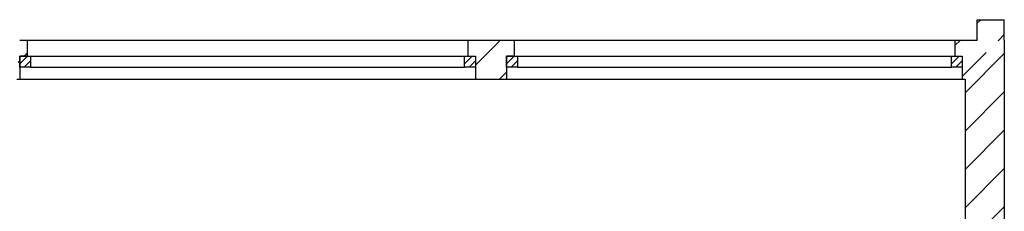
# Model space of a CAD drawing. Header units: metres. Extents: x 940 to 7099, y 1241 to 5343.
# Tile 22 of 23: x 6013 to 6739, y 2239 to 2380. Entities that reach past the tile are written whole.
import ezdxf

# ---------------------------------------------------------------- set-up
doc = ezdxf.new("R2010")
doc.units = ezdxf.units.M
doc.header["$LTSCALE"] = 100
doc.header["$MEASUREMENT"] = 0
doc.linetypes.add('HIDDEN', pattern=[0.375, 0.25, -0.125])
for name, color, linetype in [('20', 211, 'Continuous'), ('22', 211, 'Continuous'), ('32', 2, 'Continuous'), ('64', 1, 'Continuous'), ('67', 2, 'Continuous'), ('68', 211, 'Continuous')]:
    doc.layers.add(name, color=color, linetype=linetype)

msp = doc.modelspace()

# ---------------------------------------------------------------- linework, layer by layer
at = {"layer": '20', "linetype": 'Continuous'}
for p, q in [((6710, 2325.938), (6739, 2354.938)), ((6710, 2297.6537), (6739, 2326.6537)), ((6710, 2269.3694), (6739, 2298.3694)), ((6710, 2241.0851), (6739, 2270.0851)), ((6710, 2212.8009), (6739, 2241.8009))]:
    msp.add_line(p, q, dxfattribs=at)
at = {"layer": '22', "linetype": 'HIDDEN'}
for p, q in [((6719, 2377.3644), (6721.6356, 2380)), ((6734.9199, 2365), (6739, 2369.0801)), ((6348.751, 2346.5266), (6367.2244, 2365)), ((6702.5, 2360.8644), (6706.6356, 2365)), ((6708, 2338.0801), (6734.9199, 2365)), ((6015.8131, 2353), (6018.001, 2355.1879)), ((6011.3657, 2348.5526), (6012.501, 2349.6879)), ((6366.5087, 2336), (6371.75, 2341.2413))]:
    msp.add_line(p, q, dxfattribs=at)
at = {"layer": '32', "color": 7, "linetype": 'Continuous'}
for p, q in [((6719, 2380), (6739, 2380)), ((6719, 2365), (6719, 2380)), ((6739, 2365), (6739, 2380)), ((6012.5, 2365), (6018.001, 2365)), ((6343.251, 2365), (6377.25, 2365)), ((6702.5, 2365), (6719, 2365)), ((6739, 2365), (6739, 1586)), ((6010.5, 2336), (6012.501, 2336)), ((6348.751, 2336), (6371.75, 2336)), ((6708, 2336), (6710, 2336)), ((6710, 2336), (6710, 1615))]:
    msp.add_line(p, q, dxfattribs=at)
at = {"layer": '64', "color": 7, "linetype": 'Continuous'}
for p, q in [((6018.001, 2365), (6018.001, 2353)), ((6343.251, 2365), (6343.251, 2353)), ((6377.25, 2365), (6377.25, 2353)), ((6702.5, 2365), (6702.5, 2353)), ((6018.001, 2353), (6012.501, 2353)), ((6012.501, 2353), (6012.501, 2336)), ((6343.251, 2353), (6348.751, 2353)), ((6348.751, 2353), (6348.751, 2336)), ((6377.25, 2353), (6371.75, 2353)), ((6371.75, 2353), (6371.75, 2336)), ((6702.5, 2353), (6708, 2353)), ((6708, 2353), (6708, 2336))]:
    msp.add_line(p, q, dxfattribs=at)
at = {"layer": '67', "linetype": 'Continuous'}
for p, q in [((6018.001, 2365), (6343.251, 2365)), ((6377.25, 2365), (6702.5, 2365)), ((6012.501, 2353), (6020.501, 2353)), ((6012.501, 2345), (6012.501, 2353)), ((6018.001, 2353), (6343.251, 2353)), ((6020.501, 2353), (6020.501, 2345)), ((6020.501, 2353), (6340.751, 2353)), ((6340.751, 2353), (6348.751, 2353)), ((6340.751, 2345), (6340.751, 2353)), ((6348.751, 2353), (6348.751, 2345)), ((6371.75, 2353), (6379.75, 2353)), ((6371.75, 2345), (6371.75, 2353)), ((6377.25, 2353), (6702.5, 2353)), ((6379.75, 2353), (6379.75, 2345)), ((6379.75, 2353), (6700, 2353)), ((6700, 2353), (6708, 2353)), ((6700, 2345), (6700, 2353)), ((6708, 2353), (6708, 2345)), ((6020.501, 2345), (6012.501, 2345)), ((6020.501, 2345), (6340.751, 2345)), ((6348.751, 2345), (6340.751, 2345)), ((6379.75, 2345), (6371.75, 2345)), ((6379.75, 2345), (6700, 2345)), ((6708, 2345), (6700, 2345)), ((6012.501, 2336), (6348.751, 2336)), ((6371.75, 2336), (6708, 2336))]:
    msp.add_line(p, q, dxfattribs=at)
at = {"layer": '68', "linetype": 'Continuous'}
for p, q in [((6012.501, 2347.3431), (6018.1579, 2353)), ((6015.8147, 2345), (6020.501, 2349.6863)), ((6340.751, 2347.3431), (6346.4079, 2353)), ((6344.0647, 2345), (6348.751, 2349.6863)), ((6371.75, 2347.3431), (6377.4069, 2353)), ((6375.0637, 2345), (6379.75, 2349.6863)), ((6700, 2347.3431), (6705.6569, 2353)), ((6703.3137, 2345), (6708, 2349.6863))]:
    msp.add_line(p, q, dxfattribs=at)

doc.saveas('drawing.dxf')
